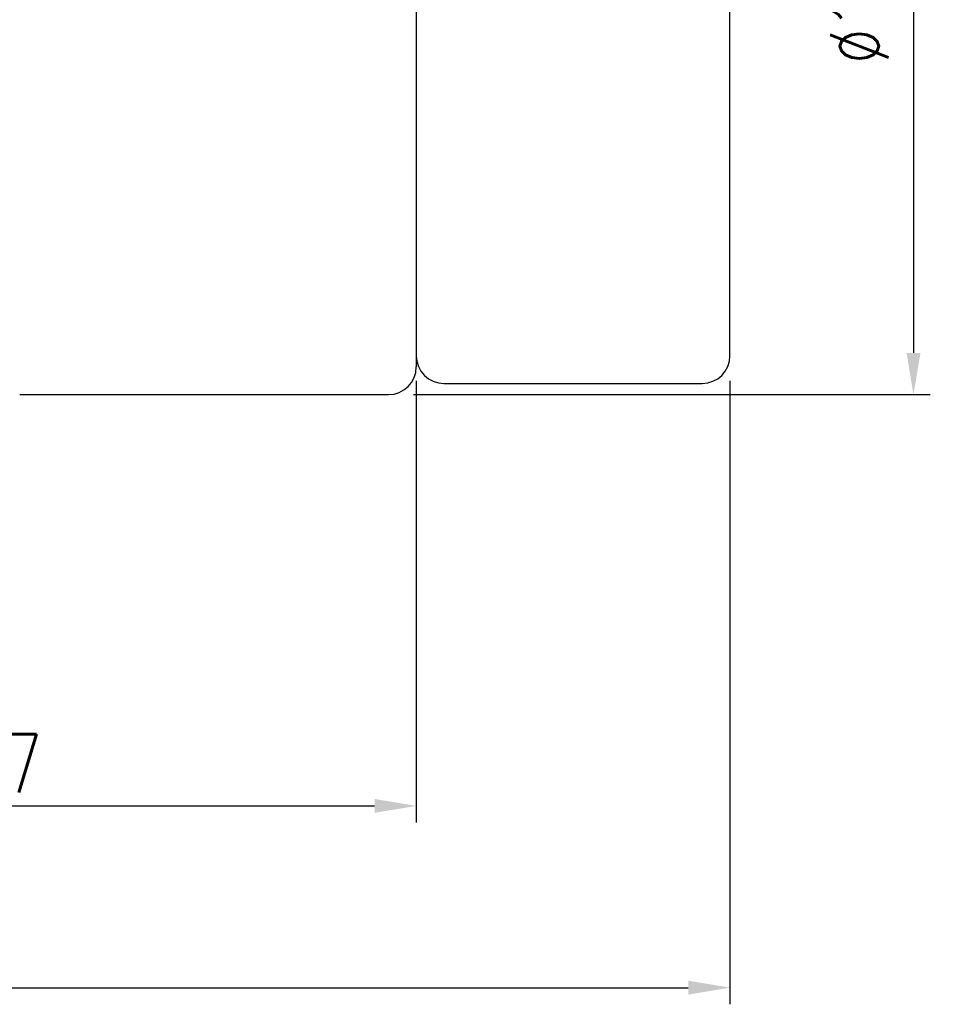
# Model space of a CAD drawing. Header units: millimetres. Extents: x 16 to 1153, y -526 to 762.
# Tile 41 of 42: x 69 to 86, y 28 to 46. Entities that reach past the tile are written whole.
import ezdxf

# ---------------------------------------------------------------- set-up
doc = ezdxf.new("R2010")
doc.units = ezdxf.units.MM
doc.layers.get('DEFPOINTS').update_dxf_attribs({"linetype": 'CONTINUOUS'})
doc.layers.add('DIM', color=4, linetype='CONTINUOUS')
doc.layers.add('OUT', color=3, linetype='CONTINUOUS')
doc.styles.add('DIM-7', font='SIMPLEX.shx', dxfattribs={"width": 0.7, "bigfont": 'chineset.shx'})
doc.dimstyles.new('CNS', dxfattribs={"dimtxt": 3.5, "dimasz": 2.5, "dimexe": 1, "dimexo": 1.5, "dimgap": 0.09, "dimtad": 0, "dimdsep": 46, "dimtxsty": 'DIM-7', "dimcen": 0.09, "dimclrd": 1, "dimclre": 1, "dimclrt": 4, "dimadec": 0, "dimazin": 0, "dimtfac": 1, "dimtix": 1, "dimtmove": 2, "dimatfit": 3, "dimfxl": 1, "dimtvp": 0.971429, "dimtolj": 1, "dimarcsym": 0})

# ---------------------------------------------------------------- blocks, each defined once
blk = doc.blocks.new('*D17')
at = {"layer": 'DEFPOINTS', "color": 0, "transparency": 16777216}
for p in [(82.201, 39.462), (55.201, 39.262), (82.201, 28.083)]:
    blk.add_point(p, dxfattribs=at)
at = {"layer": 'DIM', "color": 4, "lineweight": -2, "transparency": 16777216}
for p, q in [((82.201, 39.012), (82.201, 27.783)), ((55.201, 38.812), (55.201, 27.783)), ((55.951, 28.083), (81.451, 28.083))]:
    blk.add_line(p, q, dxfattribs=at)
at = {"layer": 'DIM', "color": 4, "transparency": 16777216}
for points in [[(55.951, 28.208), (55.951, 27.958), (55.201, 28.083)], [(81.451, 28.208), (81.451, 27.958), (82.201, 28.083)]]:
    blk.add_solid(points, dxfattribs=at)
at = {"layer": 'DIM', "color": 4, "transparency": 16777216, "insert": (68.701, 28.848), "char_height": 1.05, "attachment_point": 5, "style": 'DIM-7'}
blk.add_mtext('\\A1;27', dxfattribs=at)
blk = doc.blocks.new('*D22')
at = {"layer": 'DEFPOINTS', "color": 0, "transparency": 16777216}
for p in [(76.051, 54.762), (76.051, 38.762), (85.508, 38.762)]:
    blk.add_point(p, dxfattribs=at)
at = {"layer": 'DIM', "color": 4, "lineweight": -2, "transparency": 16777216}
for p, q in [((76.501, 54.762), (85.808, 54.762)), ((85.508, 54.012), (85.508, 39.512)), ((76.501, 38.762), (85.808, 38.762))]:
    blk.add_line(p, q, dxfattribs=at)
at = {"layer": 'DIM', "color": 4, "transparency": 16777216}
for points in [[(85.383, 54.012), (85.633, 54.012), (85.508, 54.762)], [(85.383, 39.512), (85.633, 39.512), (85.508, 38.762)]]:
    blk.add_solid(points, dxfattribs=at)
at = {"layer": 'DIM', "color": 4, "transparency": 16777216, "insert": (84.533, 46.762), "char_height": 1.05, "attachment_point": 5, "rotation": 90, "style": 'DIM-7'}
blk.add_mtext('\\A1;%%c16{\\H0.630000;\\S 0^ -0.011;}', dxfattribs=at)
blk = doc.blocks.new('*D26')
at = {"layer": 'DEFPOINTS', "color": 0, "transparency": 16777216}
for p in [(60.851, 39.462), (76.551, 39.462), (76.551, 31.356)]:
    blk.add_point(p, dxfattribs=at)
at = {"layer": 'DIM', "color": 4, "lineweight": -2, "transparency": 16777216}
for p, q in [((60.851, 39.012), (60.851, 31.056)), ((76.551, 39.012), (76.551, 31.056)), ((61.601, 31.356), (75.801, 31.356))]:
    blk.add_line(p, q, dxfattribs=at)
at = {"layer": 'DIM', "color": 4, "transparency": 16777216}
for points in [[(61.601, 31.481), (61.601, 31.231), (60.851, 31.356)], [(75.801, 31.481), (75.801, 31.231), (76.551, 31.356)]]:
    blk.add_solid(points, dxfattribs=at)
at = {"layer": 'DIM', "color": 4, "transparency": 16777216, "insert": (68.701, 32.121), "char_height": 1.05, "attachment_point": 5, "style": 'DIM-7'}
blk.add_mtext('\\A1;15.7', dxfattribs=at)

msp = doc.modelspace()

# ---------------------------------------------------------------- linework, layer by layer
at = {"layer": 'OUT'}
for p, q in [((76.551, 54.262), (76.551, 39.262)), ((82.201, 39.462), (82.201, 54.062)), ((77.051, 38.962), (81.701, 38.962)), ((69.408, 38.762), (76.051, 38.762))]:
    msp.add_line(p, q, dxfattribs=at)
for centre, start, end in [((77.051, 39.462), 180, 270), ((81.701, 39.462), 270, 0), ((76.051, 39.262), 270, 0)]:
    msp.add_arc(centre, 0.5, start, end, dxfattribs=at)

# ---------------------------------------------------------------- dimensions: what is measured, and where the dimension line sits
at = {"layer": 'DIM'}
dim = msp.add_linear_dim(base=(85.508, 38.762), p1=(76.051, 54.762), p2=(76.051, 38.762), angle=90, text='%%c<>', dimstyle='CNS', override={"dimscale": 0.3, "dimgap": 0.8, "dimtad": 1, "dimclrd": 4, "dimclre": 4, "dimtol": 1, "dimlim": 0, "dimtm": 0.011, "dimtfac": 0.6, "dimtdec": 3, "dimtmove": 1}, dxfattribs=at)
dim.commit()
dim.dimension.update_dxf_attribs({"geometry": '*D22', "text_midpoint": (84.533, 46.762)})
for base, p1, p2, picture, middle in [((82.201, 28.083), (55.201, 39.262), (82.201, 39.462), '*D17', (68.701, 28.848)), ((76.551, 31.356), (60.851, 39.462), (76.551, 39.462), '*D26', (68.701, 32.121))]:
    dim = msp.add_linear_dim(base=base, p1=p1, p2=p2, dimstyle='CNS', override={"dimscale": 0.3, "dimgap": 0.8, "dimtad": 1, "dimclrd": 4, "dimclre": 4, "dimtm": 1e-09, "dimtfac": 0.6, "dimtmove": 1}, dxfattribs=at)
    dim.commit()
    dim.dimension.update_dxf_attribs({"geometry": picture, "text_midpoint": middle})

doc.saveas('drawing.dxf')
